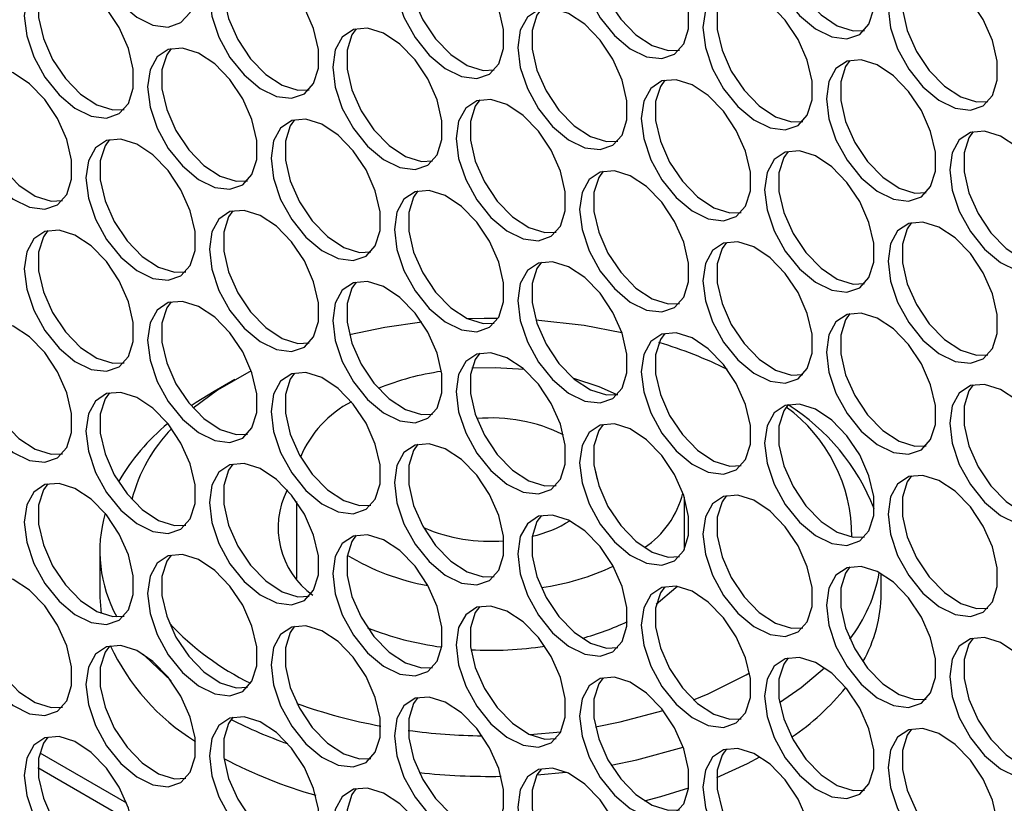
# Model space of a CAD drawing. Header units: millimetres. Extents: x 6 to 273, y 6 to 210.
# Tile 9 of 30: x 247.92 to 253, y 106.36 to 110.4. Entities that reach past the tile are written whole.
import ezdxf

# ---------------------------------------------------------------- set-up
doc = ezdxf.new("R2010")
doc.units = ezdxf.units.MM

msp = doc.modelspace()

# ---------------------------------------------------------------- linework, layer by layer
for p, q in [((249.031, 108.5472), (248.9249, 108.4859)), ((250.8835, 108.1082), (250.9, 108.031)), ((249.35, 107.9178), (249.35, 107.5214)), ((251.35, 107.6708), (251.35, 107.9408)), ((248.335, 107.6635), (248.335, 107.443)), ((252.365, 107.443), (252.365, 107.5465)), ((251.6687, 107.0247), (251.6857, 107.0346)), ((250.5532, 106.7158), (250.7127, 106.7299)), ((248.0254, 106.6218), (248.4738, 106.363)), ((248.0165, 106.5453), (248.5026, 106.2647)), ((250.5904, 106.5086), (250.7403, 106.5223))]:
    msp.add_line(p, q)
at = {"flags": 128}
for points in [[(248.264, 110.8938), (248.2766, 110.7902), (248.3132, 110.6814), (248.3705, 110.5769), (248.4435, 110.4861), (248.5257, 110.417), (248.6098, 110.3757), (248.6883, 110.366), (248.7542, 110.3886), (248.8017, 110.4417), (248.8265, 110.5203), (248.8265, 110.6177), (248.8017, 110.7251), (248.7542, 110.8329), (248.6883, 110.9317), (248.6098, 111.0126), (248.5257, 111.0684), (248.4435, 111.0942), (248.3705, 111.0876), (248.3132, 111.0494), (248.2766, 110.9828), (248.264, 110.8938)], [(251.7642, 110.8329), (251.7768, 110.7293), (251.8133, 110.6205), (251.8707, 110.516), (251.9437, 110.4252), (252.0259, 110.3561), (252.11, 110.3148), (252.1885, 110.3051), (252.2544, 110.3277), (252.3019, 110.3807), (252.3267, 110.4594), (252.3267, 110.5568), (252.3019, 110.6642), (252.2544, 110.772), (252.1885, 110.8708), (252.11, 110.9517), (252.0259, 111.0075), (251.9437, 111.0333), (251.8707, 111.0267), (251.8133, 110.9885), (251.7768, 110.9219), (251.7642, 110.8329)], [(251.8856, 111.0309), (251.8629, 110.9992), (251.8381, 110.9205), (251.8381, 110.8232), (251.8629, 110.7158), (251.9104, 110.6079), (251.9763, 110.5092), (252.0548, 110.4283), (252.1389, 110.3725), (252.2211, 110.3467), (252.2792, 110.349)], [(250.8096, 110.7307), (250.8222, 110.6272), (250.8587, 110.5183), (250.9161, 110.4139), (250.9891, 110.323), (251.0713, 110.2539), (251.1554, 110.2127), (251.2339, 110.2029), (251.2998, 110.2256), (251.3473, 110.2786), (251.3721, 110.3573), (251.3721, 110.4546), (251.3473, 110.562), (251.2998, 110.6699), (251.2339, 110.7686), (251.1554, 110.8495), (251.0713, 110.9053), (250.9891, 110.9311), (250.9161, 110.9246), (250.8587, 110.8863), (250.8222, 110.8197), (250.8096, 110.7307)], [(250.931, 110.9288), (250.9083, 110.8971), (250.8835, 110.8184), (250.8835, 110.721), (250.9083, 110.6136), (250.9558, 110.5058), (251.0217, 110.407), (251.1002, 110.3261), (251.1843, 110.2703), (251.2665, 110.2445), (251.3246, 110.2469)], [(249.855, 110.6285), (249.8676, 110.525), (249.9042, 110.4162), (249.9615, 110.3117), (250.0345, 110.2209), (250.1167, 110.1518), (250.2008, 110.1105), (250.2793, 110.1008), (250.3452, 110.1234), (250.3927, 110.1764), (250.4175, 110.2551), (250.4175, 110.3525), (250.3927, 110.4599), (250.3452, 110.5677), (250.2793, 110.6665), (250.2008, 110.7474), (250.1167, 110.8032), (250.0345, 110.8289), (249.9615, 110.8224), (249.9042, 110.7842), (249.8676, 110.7176), (249.855, 110.6285)], [(249.9764, 110.8266), (249.9537, 110.7949), (249.9289, 110.7162), (249.9289, 110.6189), (249.9537, 110.5115), (250.0012, 110.4036), (250.0671, 110.3049), (250.1456, 110.224), (250.2297, 110.1682), (250.3119, 110.1424), (250.37, 110.1447)], [(248.9004, 110.5264), (248.913, 110.4229), (248.9496, 110.314), (249.0069, 110.2095), (249.0799, 110.1187), (249.1621, 110.0496), (249.2462, 110.0083), (249.3247, 109.9986), (249.3906, 110.0213), (249.4381, 110.0743), (249.4629, 110.153), (249.4629, 110.2503), (249.4381, 110.3577), (249.3906, 110.4656), (249.3247, 110.5643), (249.2462, 110.6452), (249.1621, 110.701), (249.0799, 110.7268), (249.0069, 110.7203), (248.9496, 110.682), (248.913, 110.6154), (248.9004, 110.5264)], [(249.0218, 110.7245), (248.9991, 110.6927), (248.9743, 110.6141), (248.9743, 110.5167), (248.9991, 110.4093), (249.0466, 110.3015), (249.1125, 110.2027), (249.191, 110.1218), (249.2751, 110.066), (249.3573, 110.0402), (249.4154, 110.0425)], [(252.4006, 110.4655), (252.4132, 110.3619), (252.4497, 110.2531), (252.5071, 110.1486), (252.5801, 110.0578), (252.6623, 109.9887), (252.7464, 109.9474), (252.8249, 109.9377), (252.8908, 109.9603), (252.9383, 110.0134), (252.9631, 110.0921), (252.9631, 110.1894), (252.9383, 110.2968), (252.8908, 110.4046), (252.8249, 110.5034), (252.7464, 110.5843), (252.6623, 110.6401), (252.5801, 110.6659), (252.5071, 110.6594), (252.4497, 110.6211), (252.4132, 110.5545), (252.4006, 110.4655)], [(252.522, 110.6636), (252.4993, 110.6318), (252.4745, 110.5531), (252.4745, 110.4558), (252.4993, 110.3484), (252.5468, 110.2405), (252.6127, 110.1418), (252.6912, 110.0609), (252.7753, 110.0051), (252.8575, 109.9793), (252.9156, 109.9816)], [(247.9458, 110.4242), (247.9584, 110.3207), (247.995, 110.2119), (248.0523, 110.1074), (248.1253, 110.0166), (248.2075, 109.9474), (248.2916, 109.9062), (248.3701, 109.8964), (248.436, 109.9191), (248.4835, 109.9721), (248.5083, 110.0508), (248.5083, 110.1482), (248.4835, 110.2555), (248.436, 110.3634), (248.3701, 110.4622), (248.2916, 110.543), (248.2075, 110.5988), (248.1253, 110.6246), (248.0523, 110.6181), (247.995, 110.5798), (247.9584, 110.5132), (247.9458, 110.4242)], [(248.0672, 110.6223), (248.0445, 110.5906), (248.0197, 110.5119), (248.0197, 110.4145), (248.0445, 110.3072), (248.092, 110.1993), (248.158, 110.1005), (248.2364, 110.0197), (248.3205, 109.9639), (248.4027, 109.9381), (248.4609, 109.9404)], [(251.446, 110.3633), (251.4586, 110.2598), (251.4951, 110.151), (251.5525, 110.0465), (251.6255, 109.9556), (251.7077, 109.8865), (251.7918, 109.8453), (251.8703, 109.8355), (251.9362, 109.8582), (251.9837, 109.9112), (252.0085, 109.9899), (252.0085, 110.0873), (251.9837, 110.1946), (251.9362, 110.3025), (251.8703, 110.4012), (251.7918, 110.4821), (251.7077, 110.5379), (251.6255, 110.5637), (251.5525, 110.5572), (251.4951, 110.5189), (251.4586, 110.4523), (251.446, 110.3633)], [(251.5674, 110.5614), (251.5447, 110.5297), (251.5199, 110.451), (251.5199, 110.3536), (251.5447, 110.2462), (251.5922, 110.1384), (251.6581, 110.0396), (251.7366, 109.9588), (251.8207, 109.9029), (251.9029, 109.8772), (251.961, 109.8795)], [(250.4914, 110.2612), (250.504, 110.1576), (250.5405, 110.0488), (250.5979, 109.9443), (250.6709, 109.8535), (250.7531, 109.7844), (250.8372, 109.7431), (250.9157, 109.7334), (250.9816, 109.756), (251.0291, 109.809), (251.0539, 109.8877), (251.0539, 109.9851), (251.0291, 110.0925), (250.9816, 110.2003), (250.9157, 110.2991), (250.8372, 110.38), (250.7531, 110.4358), (250.6709, 110.4616), (250.5979, 110.455), (250.5405, 110.4168), (250.504, 110.3502), (250.4914, 110.2612)], [(250.6128, 110.4592), (250.5901, 110.4275), (250.5653, 110.3488), (250.5653, 110.2515), (250.5901, 110.1441), (250.6376, 110.0362), (250.7035, 109.9375), (250.782, 109.8566), (250.8661, 109.8008), (250.9483, 109.775), (251.0064, 109.7773)], [(249.5368, 110.159), (249.5494, 110.0555), (249.586, 109.9466), (249.6433, 109.8422), (249.7163, 109.7513), (249.7985, 109.6822), (249.8826, 109.641), (249.9611, 109.6312), (250.027, 109.6539), (250.0745, 109.7069), (250.0993, 109.7856), (250.0993, 109.8829), (250.0745, 109.9903), (250.027, 110.0982), (249.9611, 110.1969), (249.8826, 110.2778), (249.7985, 110.3336), (249.7163, 110.3594), (249.6433, 110.3529), (249.586, 110.3146), (249.5494, 110.248), (249.5368, 110.159)], [(249.6582, 110.3571), (249.6355, 110.3254), (249.6107, 110.2467), (249.6107, 110.1493), (249.6355, 110.0419), (249.683, 109.9341), (249.7489, 109.8353), (249.8274, 109.7544), (249.9115, 109.6986), (249.9937, 109.6728), (250.0518, 109.6752)], [(248.5822, 110.0568), (248.5948, 109.9533), (248.6314, 109.8445), (248.6887, 109.74), (248.7617, 109.6492), (248.8439, 109.5801), (248.928, 109.5388), (249.0065, 109.5291), (249.0724, 109.5517), (249.1199, 109.6047), (249.1447, 109.6834), (249.1447, 109.7808), (249.1199, 109.8882), (249.0724, 109.996), (249.0065, 110.0948), (248.928, 110.1757), (248.8439, 110.2315), (248.7617, 110.2573), (248.6887, 110.2507), (248.6314, 110.2125), (248.5948, 110.1459), (248.5822, 110.0568)], [(248.7036, 110.2549), (248.6809, 110.2232), (248.6561, 110.1445), (248.6561, 110.0472), (248.6809, 109.9398), (248.7284, 109.8319), (248.7943, 109.7332), (248.8728, 109.6523), (248.9569, 109.5965), (249.0391, 109.5707), (249.0972, 109.573)], [(252.0824, 109.9959), (252.095, 109.8924), (252.1315, 109.7836), (252.1889, 109.6791), (252.2619, 109.5883), (252.3441, 109.5191), (252.4282, 109.4779), (252.5067, 109.4681), (252.5726, 109.4908), (252.6201, 109.5438), (252.6449, 109.6225), (252.6449, 109.7199), (252.6201, 109.8272), (252.5726, 109.9351), (252.5067, 110.0339), (252.4282, 110.1147), (252.3441, 110.1706), (252.2619, 110.1963), (252.1889, 110.1898), (252.1315, 110.1515), (252.095, 110.0849), (252.0824, 109.9959)], [(252.2038, 110.194), (252.1811, 110.1623), (252.1563, 110.0836), (252.1563, 109.9862), (252.1811, 109.8789), (252.2286, 109.771), (252.2945, 109.6723), (252.373, 109.5914), (252.4571, 109.5356), (252.5393, 109.5098), (252.5974, 109.5121)], [(247.6276, 109.9547), (247.6402, 109.8512), (247.6768, 109.7423), (247.7341, 109.6378), (247.8071, 109.547), (247.8893, 109.4779), (247.9734, 109.4366), (248.0519, 109.4269), (248.1178, 109.4496), (248.1653, 109.5026), (248.1901, 109.5813), (248.1901, 109.6786), (248.1653, 109.786), (248.1178, 109.8939), (248.0519, 109.9926), (247.9734, 110.0735), (247.8893, 110.1293), (247.8071, 110.1551), (247.7341, 110.1486), (247.6768, 110.1103), (247.6402, 110.0437), (247.6276, 109.9547)], [(247.749, 110.1528), (247.7263, 110.121), (247.7015, 110.0424), (247.7015, 109.945), (247.7263, 109.8376), (247.7738, 109.7298), (247.8398, 109.631), (247.9182, 109.5501), (248.0023, 109.4943), (248.0845, 109.4685), (248.1427, 109.4708)], [(251.1278, 109.8938), (251.1404, 109.7902), (251.1769, 109.6814), (251.2343, 109.5769), (251.3073, 109.4861), (251.3895, 109.417), (251.4736, 109.3757), (251.5521, 109.366), (251.618, 109.3886), (251.6655, 109.4417), (251.6903, 109.5204), (251.6903, 109.6177), (251.6655, 109.7251), (251.618, 109.833), (251.5521, 109.9317), (251.4736, 110.0126), (251.3895, 110.0684), (251.3073, 110.0942), (251.2343, 110.0877), (251.1769, 110.0494), (251.1404, 109.9828), (251.1278, 109.8938)], [(251.2492, 110.0919), (251.2265, 110.0601), (251.2017, 109.9814), (251.2017, 109.8841), (251.2265, 109.7767), (251.274, 109.6688), (251.3399, 109.5701), (251.4184, 109.4892), (251.5025, 109.4334), (251.5847, 109.4076), (251.6428, 109.4099)], [(250.1732, 109.7916), (250.1858, 109.6881), (250.2224, 109.5793), (250.2797, 109.4748), (250.3527, 109.3839), (250.4349, 109.3148), (250.519, 109.2736), (250.5975, 109.2638), (250.6634, 109.2865), (250.7109, 109.3395), (250.7357, 109.4182), (250.7357, 109.5156), (250.7109, 109.6229), (250.6634, 109.7308), (250.5975, 109.8295), (250.519, 109.9104), (250.4349, 109.9662), (250.3527, 109.992), (250.2797, 109.9855), (250.2224, 109.9472), (250.1858, 109.8806), (250.1732, 109.7916)], [(250.2946, 109.9897), (250.2719, 109.958), (250.2471, 109.8793), (250.2471, 109.7819), (250.2719, 109.6746), (250.3194, 109.5667), (250.3853, 109.4679), (250.4638, 109.3871), (250.5479, 109.3312), (250.6301, 109.3055), (250.6882, 109.3078)], [(249.2186, 109.6895), (249.2312, 109.5859), (249.2678, 109.4771), (249.3251, 109.3726), (249.3981, 109.2818), (249.4803, 109.2127), (249.5644, 109.1714), (249.6429, 109.1617), (249.7088, 109.1843), (249.7563, 109.2374), (249.7811, 109.316), (249.7811, 109.4134), (249.7563, 109.5208), (249.7088, 109.6286), (249.6429, 109.7274), (249.5644, 109.8083), (249.4803, 109.8641), (249.3981, 109.8899), (249.3251, 109.8833), (249.2678, 109.8451), (249.2312, 109.7785), (249.2186, 109.6895)], [(249.34, 109.8876), (249.3173, 109.8558), (249.2925, 109.7771), (249.2925, 109.6798), (249.3173, 109.5724), (249.3648, 109.4645), (249.4307, 109.3658), (249.5092, 109.2849), (249.5933, 109.2291), (249.6755, 109.2033), (249.7336, 109.2056)], [(248.264, 109.5873), (248.2766, 109.4838), (248.3132, 109.3749), (248.3705, 109.2705), (248.4435, 109.1796), (248.5257, 109.1105), (248.6098, 109.0693), (248.6883, 109.0595), (248.7542, 109.0822), (248.8017, 109.1352), (248.8265, 109.2139), (248.8265, 109.3112), (248.8017, 109.4186), (248.7542, 109.5265), (248.6883, 109.6252), (248.6098, 109.7061), (248.5257, 109.7619), (248.4435, 109.7877), (248.3705, 109.7812), (248.3132, 109.7429), (248.2766, 109.6763), (248.264, 109.5873)], [(248.3854, 109.7854), (248.3627, 109.7537), (248.3379, 109.675), (248.3379, 109.5776), (248.3627, 109.4702), (248.4102, 109.3624), (248.4761, 109.2636), (248.5546, 109.1827), (248.6387, 109.1269), (248.7209, 109.1011), (248.779, 109.1035)], [(252.7188, 109.6285), (252.7314, 109.525), (252.7679, 109.4162), (252.8253, 109.3117), (252.8983, 109.2209), (252.9805, 109.1518), (253.0646, 109.1105), (253.1431, 109.1008), (253.209, 109.1234), (253.2565, 109.1764), (253.2813, 109.2551), (253.2813, 109.3525), (253.2565, 109.4599), (253.209, 109.5677), (253.1431, 109.6665), (253.0646, 109.7474), (252.9805, 109.8032), (252.8983, 109.829), (252.8253, 109.8224), (252.7679, 109.7842), (252.7314, 109.7176), (252.7188, 109.6285)], [(252.8402, 109.8266), (252.8175, 109.7949), (252.7927, 109.7162), (252.7927, 109.6189), (252.8175, 109.5115), (252.865, 109.4036), (252.9309, 109.3049), (253.0094, 109.224), (253.0935, 109.1682), (253.1757, 109.1424), (253.2338, 109.1447)], [(251.7642, 109.5264), (251.7768, 109.4229), (251.8133, 109.314), (251.8707, 109.2096), (251.9437, 109.1187), (252.0259, 109.0496), (252.11, 109.0083), (252.1885, 108.9986), (252.2544, 109.0213), (252.3019, 109.0743), (252.3267, 109.153), (252.3267, 109.2503), (252.3019, 109.3577), (252.2544, 109.4656), (252.1885, 109.5643), (252.11, 109.6452), (252.0259, 109.701), (251.9437, 109.7268), (251.8707, 109.7203), (251.8133, 109.682), (251.7768, 109.6154), (251.7642, 109.5264)], [(251.8856, 109.7245), (251.8629, 109.6928), (251.8381, 109.6141), (251.8381, 109.5167), (251.8629, 109.4093), (251.9104, 109.3015), (251.9763, 109.2027), (252.0548, 109.1218), (252.1389, 109.066), (252.2211, 109.0402), (252.2792, 109.0426)], [(250.8096, 109.4242), (250.8222, 109.3207), (250.8587, 109.2119), (250.9161, 109.1074), (250.9891, 109.0166), (251.0713, 108.9474), (251.1554, 108.9062), (251.2339, 108.8965), (251.2998, 108.9191), (251.3473, 108.9721), (251.3721, 109.0508), (251.3721, 109.1482), (251.3473, 109.2556), (251.2998, 109.3634), (251.2339, 109.4622), (251.1554, 109.543), (251.0713, 109.5989), (250.9891, 109.6246), (250.9161, 109.6181), (250.8587, 109.5798), (250.8222, 109.5132), (250.8096, 109.4242)], [(250.931, 109.6223), (250.9083, 109.5906), (250.8835, 109.5119), (250.8835, 109.4145), (250.9083, 109.3072), (250.9558, 109.1993), (251.0217, 109.1006), (251.1002, 109.0197), (251.1843, 108.9639), (251.2665, 108.9381), (251.3246, 108.9404)], [(249.855, 109.3221), (249.8676, 109.2185), (249.9042, 109.1097), (249.9615, 109.0052), (250.0345, 108.9144), (250.1167, 108.8453), (250.2008, 108.804), (250.2793, 108.7943), (250.3452, 108.8169), (250.3927, 108.87), (250.4175, 108.9487), (250.4175, 109.046), (250.3927, 109.1534), (250.3452, 109.2613), (250.2793, 109.36), (250.2008, 109.4409), (250.1167, 109.4967), (250.0345, 109.5225), (249.9615, 109.516), (249.9042, 109.4777), (249.8676, 109.4111), (249.855, 109.3221)], [(249.9764, 109.5202), (249.9537, 109.4884), (249.9289, 109.4097), (249.9289, 109.3124), (249.9537, 109.205), (250.0012, 109.0972), (250.0671, 108.9984), (250.1456, 108.9175), (250.2297, 108.8617), (250.3119, 108.8359), (250.37, 108.8382)], [(248.9004, 109.2199), (248.913, 109.1164), (248.9496, 109.0076), (249.0069, 108.9031), (249.0799, 108.8122), (249.1621, 108.7431), (249.2462, 108.7019), (249.3247, 108.6921), (249.3906, 108.7148), (249.4381, 108.7678), (249.4629, 108.8465), (249.4629, 108.9439), (249.4381, 109.0512), (249.3906, 109.1591), (249.3247, 109.2579), (249.2462, 109.3387), (249.1621, 109.3945), (249.0799, 109.4203), (249.0069, 109.4138), (248.9496, 109.3755), (248.913, 109.3089), (248.9004, 109.2199)], [(249.0218, 109.418), (248.9991, 109.3863), (248.9743, 109.3076), (248.9743, 109.2102), (248.9991, 109.1029), (249.0466, 108.995), (249.1125, 108.8962), (249.191, 108.8154), (249.2751, 108.7595), (249.3573, 108.7338), (249.4154, 108.7361)], [(252.4006, 109.159), (252.4132, 109.0555), (252.4497, 108.9466), (252.5071, 108.8422), (252.5801, 108.7513), (252.6623, 108.6822), (252.7464, 108.641), (252.8249, 108.6312), (252.8908, 108.6539), (252.9383, 108.7069), (252.9631, 108.7856), (252.9631, 108.8829), (252.9383, 108.9903), (252.8908, 109.0982), (252.8249, 109.1969), (252.7464, 109.2778), (252.6623, 109.3336), (252.5801, 109.3594), (252.5071, 109.3529), (252.4497, 109.3146), (252.4132, 109.248), (252.4006, 109.159)], [(252.522, 109.3571), (252.4993, 109.3254), (252.4745, 109.2467), (252.4745, 109.1493), (252.4993, 109.0419), (252.5468, 108.9341), (252.6127, 108.8353), (252.6912, 108.7544), (252.7753, 108.6986), (252.8575, 108.6729), (252.9156, 108.6752)], [(247.9458, 109.1178), (247.9584, 109.0142), (247.995, 108.9054), (248.0523, 108.8009), (248.1253, 108.7101), (248.2075, 108.641), (248.2916, 108.5997), (248.3701, 108.59), (248.436, 108.6126), (248.4835, 108.6657), (248.5083, 108.7443), (248.5083, 108.8417), (248.4835, 108.9491), (248.436, 109.0569), (248.3701, 109.1557), (248.2916, 109.2366), (248.2075, 109.2924), (248.1253, 109.3182), (248.0523, 109.3116), (247.995, 109.2734), (247.9584, 109.2068), (247.9458, 109.1178)], [(248.0672, 109.3159), (248.0445, 109.2841), (248.0197, 109.2054), (248.0197, 109.1081), (248.0445, 109.0007), (248.092, 108.8928), (248.158, 108.7941), (248.2364, 108.7132), (248.3205, 108.6574), (248.4027, 108.6316), (248.4609, 108.6339)], [(251.446, 109.0568), (251.4586, 108.9533), (251.4951, 108.8445), (251.5525, 108.74), (251.6255, 108.6492), (251.7077, 108.5801), (251.7918, 108.5388), (251.8703, 108.5291), (251.9362, 108.5517), (251.9837, 108.6047), (252.0085, 108.6834), (252.0085, 108.7808), (251.9837, 108.8882), (251.9362, 108.996), (251.8703, 109.0948), (251.7918, 109.1757), (251.7077, 109.2315), (251.6255, 109.2573), (251.5525, 109.2507), (251.4951, 109.2125), (251.4586, 109.1459), (251.446, 109.0568)], [(251.5674, 109.2549), (251.5447, 109.2232), (251.5199, 109.1445), (251.5199, 109.0472), (251.5447, 108.9398), (251.5922, 108.8319), (251.6581, 108.7332), (251.7366, 108.6523), (251.8207, 108.5965), (251.9029, 108.5707), (251.961, 108.573)], [(250.4914, 108.9547), (250.504, 108.8512), (250.5405, 108.7423), (250.5979, 108.6379), (250.6709, 108.547), (250.7531, 108.4779), (250.8372, 108.4366), (250.9157, 108.4269), (250.9816, 108.4496), (251.0291, 108.5026), (251.0539, 108.5813), (251.0539, 108.6786), (251.0291, 108.786), (250.9816, 108.8939), (250.9157, 108.9926), (250.8372, 109.0735), (250.7531, 109.1293), (250.6709, 109.1551), (250.5979, 109.1486), (250.5405, 109.1103), (250.504, 109.0437), (250.4914, 108.9547)], [(250.6128, 109.1528), (250.5901, 109.1211), (250.5653, 109.0424), (250.5653, 108.945), (250.5901, 108.8376), (250.6376, 108.7298), (250.7035, 108.631), (250.782, 108.5501), (250.8661, 108.4943), (250.9483, 108.4685), (251.0064, 108.4709)], [(249.5368, 108.8525), (249.5494, 108.749), (249.586, 108.6402), (249.6433, 108.5357), (249.7163, 108.4449), (249.7985, 108.3757), (249.8826, 108.3345), (249.9611, 108.3248), (250.027, 108.3474), (250.0745, 108.4004), (250.0993, 108.4791), (250.0993, 108.5765), (250.0745, 108.6839), (250.027, 108.7917), (249.9611, 108.8905), (249.8826, 108.9713), (249.7985, 109.0272), (249.7163, 109.0529), (249.6433, 109.0464), (249.586, 109.0082), (249.5494, 108.9416), (249.5368, 108.8525)], [(249.6582, 109.0506), (249.6355, 109.0189), (249.6107, 108.9402), (249.6107, 108.8428), (249.6355, 108.7355), (249.683, 108.6276), (249.7489, 108.5289), (249.8274, 108.448), (249.9115, 108.3922), (249.9937, 108.3664), (250.0518, 108.3687)], [(248.5822, 108.7504), (248.5948, 108.6468), (248.6314, 108.538), (248.6887, 108.4335), (248.7617, 108.3427), (248.8439, 108.2736), (248.928, 108.2323), (249.0065, 108.2226), (249.0724, 108.2452), (249.1199, 108.2983), (249.1447, 108.377), (249.1447, 108.4743), (249.1199, 108.5817), (249.0724, 108.6896), (249.0065, 108.7883), (248.928, 108.8692), (248.8439, 108.925), (248.7617, 108.9508), (248.6887, 108.9443), (248.6314, 108.906), (248.5948, 108.8394), (248.5822, 108.7504)], [(248.7036, 108.9485), (248.6809, 108.9167), (248.6561, 108.8381), (248.6561, 108.7407), (248.6809, 108.6333), (248.7284, 108.5255), (248.7943, 108.4267), (248.8728, 108.3458), (248.9569, 108.29), (249.0391, 108.2642), (249.0972, 108.2665)], [(252.0824, 108.6895), (252.095, 108.5859), (252.1315, 108.4771), (252.1889, 108.3726), (252.2619, 108.2818), (252.3441, 108.2127), (252.4282, 108.1714), (252.5067, 108.1617), (252.5726, 108.1843), (252.6201, 108.2374), (252.6449, 108.316), (252.6449, 108.4134), (252.6201, 108.5208), (252.5726, 108.6286), (252.5067, 108.7274), (252.4282, 108.8083), (252.3441, 108.8641), (252.2619, 108.8899), (252.1889, 108.8833), (252.1315, 108.8451), (252.095, 108.7785), (252.0824, 108.6895)], [(252.2038, 108.8876), (252.1811, 108.8558), (252.1563, 108.7771), (252.1563, 108.6798), (252.1811, 108.5724), (252.2286, 108.4645), (252.2945, 108.3658), (252.373, 108.2849), (252.4571, 108.2291), (252.5393, 108.2033), (252.5974, 108.2056)], [(247.6276, 108.6482), (247.6402, 108.5447), (247.6768, 108.4359), (247.7341, 108.3314), (247.8071, 108.2406), (247.8893, 108.1714), (247.9734, 108.1302), (248.0519, 108.1204), (248.1178, 108.1431), (248.1653, 108.1961), (248.1901, 108.2748), (248.1901, 108.3722), (248.1653, 108.4795), (248.1178, 108.5874), (248.0519, 108.6862), (247.9734, 108.767), (247.8893, 108.8228), (247.8071, 108.8486), (247.7341, 108.8421), (247.6768, 108.8038), (247.6402, 108.7372), (247.6276, 108.6482)], [(247.749, 108.8463), (247.7263, 108.8146), (247.7015, 108.7359), (247.7015, 108.6385), (247.7263, 108.5312), (247.7738, 108.4233), (247.8398, 108.3245), (247.9182, 108.2437), (248.0023, 108.1879), (248.0845, 108.1621), (248.1427, 108.1644)], [(249.9958, 108.843), (249.8047, 108.8156), (249.6231, 108.7775)], [(250.3883, 108.8624), (250.3174, 108.8625), (250.2322, 108.8605)], [(251.0281, 108.7889), (250.8327, 108.826), (250.5849, 108.8541)], [(251.1278, 108.5873), (251.1404, 108.4838), (251.1769, 108.3749), (251.2343, 108.2705), (251.3073, 108.1796), (251.3895, 108.1105), (251.4736, 108.0693), (251.5521, 108.0595), (251.618, 108.0822), (251.6655, 108.1352), (251.6903, 108.2139), (251.6903, 108.3112), (251.6655, 108.4186), (251.618, 108.5265), (251.5521, 108.6252), (251.4736, 108.7061), (251.3895, 108.7619), (251.3073, 108.7877), (251.2343, 108.7812), (251.1769, 108.7429), (251.1404, 108.6763), (251.1278, 108.5873)], [(251.2492, 108.7854), (251.2265, 108.7537), (251.2017, 108.675), (251.2017, 108.5776), (251.2265, 108.4702), (251.274, 108.3624), (251.3399, 108.2636), (251.4184, 108.1828), (251.5025, 108.1269), (251.5847, 108.1012), (251.6428, 108.1035)], [(250.1732, 108.4851), (250.1858, 108.3816), (250.2224, 108.2728), (250.2797, 108.1683), (250.3527, 108.0775), (250.4349, 108.0084), (250.519, 107.9671), (250.5975, 107.9574), (250.6634, 107.98), (250.7109, 108.033), (250.7357, 108.1117), (250.7357, 108.2091), (250.7109, 108.3165), (250.6634, 108.4243), (250.5975, 108.5231), (250.519, 108.604), (250.4349, 108.6598), (250.3527, 108.6856), (250.2797, 108.679), (250.2224, 108.6408), (250.1858, 108.5742), (250.1732, 108.4851)], [(250.2946, 108.6832), (250.2719, 108.6515), (250.2471, 108.5728), (250.2471, 108.4755), (250.2719, 108.3681), (250.3194, 108.2602), (250.3853, 108.1615), (250.4638, 108.0806), (250.5479, 108.0248), (250.6301, 107.999), (250.6882, 108.0013)], [(249.1159, 108.5932), (248.9424, 108.4923), (248.8175, 108.3995)], [(249.2186, 108.383), (249.2312, 108.2795), (249.2678, 108.1706), (249.3251, 108.0662), (249.3981, 107.9753), (249.4803, 107.9062), (249.5644, 107.8649), (249.6429, 107.8552), (249.7088, 107.8779), (249.7563, 107.9309), (249.7811, 108.0096), (249.7811, 108.1069), (249.7563, 108.2143), (249.7088, 108.3222), (249.6429, 108.4209), (249.5644, 108.5018), (249.4803, 108.5576), (249.3981, 108.5834), (249.3251, 108.5769), (249.2678, 108.5386), (249.2312, 108.472), (249.2186, 108.383)], [(249.34, 108.5811), (249.3173, 108.5494), (249.2925, 108.4707), (249.2925, 108.3733), (249.3173, 108.2659), (249.3648, 108.1581), (249.4307, 108.0593), (249.5092, 107.9784), (249.5933, 107.9226), (249.6755, 107.8968), (249.7336, 107.8992)], [(250.5243, 108.5994), (250.3738, 108.6081), (250.2537, 108.6056)], [(251.0001, 108.4696), (250.9105, 108.509), (250.7795, 108.5523)], [(252.7188, 108.3221), (252.7314, 108.2186), (252.7679, 108.1097), (252.8253, 108.0052), (252.8983, 107.9144), (252.9805, 107.8453), (253.0646, 107.804), (253.1431, 107.7943), (253.209, 107.8169), (253.2565, 107.87), (253.2813, 107.9487), (253.2813, 108.046), (253.2565, 108.1534), (253.209, 108.2613), (253.1431, 108.36), (253.0646, 108.4409), (252.9805, 108.4967), (252.8983, 108.5225), (252.8253, 108.516), (252.7679, 108.4777), (252.7314, 108.4111), (252.7188, 108.3221)], [(252.8402, 108.5202), (252.8175, 108.4884), (252.7927, 108.4098), (252.7927, 108.3124), (252.8175, 108.205), (252.865, 108.0972), (252.9309, 107.9984), (253.0094, 107.9175), (253.0935, 107.8617), (253.1757, 107.8359), (253.2338, 107.8382)], [(248.264, 108.2808), (248.2766, 108.1773), (248.3132, 108.0685), (248.3705, 107.964), (248.4435, 107.8732), (248.5257, 107.8041), (248.6098, 107.7628), (248.6883, 107.7531), (248.7542, 107.7757), (248.8017, 107.8287), (248.8265, 107.9074), (248.8265, 108.0048), (248.8017, 108.1122), (248.7542, 108.22), (248.6883, 108.3188), (248.6098, 108.3996), (248.5257, 108.4555), (248.4435, 108.4812), (248.3705, 108.4747), (248.3132, 108.4365), (248.2766, 108.3699), (248.264, 108.2808)], [(248.3854, 108.4789), (248.3627, 108.4472), (248.3379, 108.3685), (248.3379, 108.2712), (248.3627, 108.1638), (248.4102, 108.0559), (248.4761, 107.9572), (248.5546, 107.8763), (248.6387, 107.8205), (248.7209, 107.7947), (248.779, 107.797)], [(248.9249, 108.4859), (248.8332, 108.4293), (248.8069, 108.4116)], [(251.7642, 108.2199), (251.7768, 108.1164), (251.8133, 108.0076), (251.8707, 107.9031), (251.9437, 107.8123), (252.0259, 107.7431), (252.11, 107.7019), (252.1885, 107.6921), (252.2544, 107.7148), (252.3019, 107.7678), (252.3267, 107.8465), (252.3267, 107.9439), (252.3019, 108.0512), (252.2544, 108.1591), (252.1885, 108.2579), (252.11, 108.3387), (252.0259, 108.3945), (251.9437, 108.4203), (251.8707, 108.4138), (251.8133, 108.3755), (251.7768, 108.3089), (251.7642, 108.2199)], [(251.8856, 108.418), (251.8629, 108.3863), (251.8381, 108.3076), (251.8381, 108.2102), (251.8629, 108.1029), (251.9104, 107.995), (251.9763, 107.8962), (252.0548, 107.8154), (252.1389, 107.7596), (252.2211, 107.7338), (252.2792, 107.7361)], [(250.8096, 108.1178), (250.8222, 108.0142), (250.8587, 107.9054), (250.9161, 107.8009), (250.9891, 107.7101), (251.0713, 107.641), (251.1554, 107.5997), (251.2339, 107.59), (251.2998, 107.6126), (251.3473, 107.6657), (251.3721, 107.7443), (251.3721, 107.8417), (251.3473, 107.9491), (251.2998, 108.0569), (251.2339, 108.1557), (251.1554, 108.2366), (251.0713, 108.2924), (250.9891, 108.3182), (250.9161, 108.3116), (250.8587, 108.2734), (250.8222, 108.2068), (250.8096, 108.1178)], [(250.931, 108.3159), (250.9083, 108.2841), (250.8835, 108.2054), (250.8835, 108.1081), (250.9083, 108.0007), (250.9558, 107.8928), (251.0217, 107.7941), (251.1002, 107.7132), (251.1843, 107.6574), (251.2665, 107.6316), (251.3246, 107.6339)], [(249.855, 108.0156), (249.8676, 107.9121), (249.9042, 107.8032), (249.9615, 107.6988), (250.0345, 107.6079), (250.1167, 107.5388), (250.2008, 107.4976), (250.2793, 107.4878), (250.3452, 107.5105), (250.3927, 107.5635), (250.4175, 107.6422), (250.4175, 107.7395), (250.3927, 107.8469), (250.3452, 107.9548), (250.2793, 108.0535), (250.2008, 108.1344), (250.1167, 108.1902), (250.0345, 108.216), (249.9615, 108.2095), (249.9042, 108.1712), (249.8676, 108.1046), (249.855, 108.0156)], [(249.9764, 108.2137), (249.9537, 108.182), (249.9289, 108.1033), (249.9289, 108.0059), (249.9537, 107.8985), (250.0012, 107.7907), (250.0671, 107.6919), (250.1456, 107.6111), (250.2297, 107.5552), (250.3119, 107.5295), (250.37, 107.5318)], [(248.9004, 107.9135), (248.913, 107.8099), (248.9496, 107.7011), (249.0069, 107.5966), (249.0799, 107.5058), (249.1621, 107.4367), (249.2462, 107.3954), (249.3247, 107.3857), (249.3906, 107.4083), (249.4381, 107.4613), (249.4629, 107.54), (249.4629, 107.6374), (249.4381, 107.7448), (249.3906, 107.8526), (249.3247, 107.9514), (249.2462, 108.0323), (249.1621, 108.0881), (249.0799, 108.1139), (249.0069, 108.1073), (248.9496, 108.0691), (248.913, 108.0025), (248.9004, 107.9135)], [(249.0218, 108.1115), (248.9991, 108.0798), (248.9743, 108.0011), (248.9743, 107.9038), (248.9991, 107.7964), (249.0466, 107.6885), (249.1125, 107.5898), (249.191, 107.5089), (249.2751, 107.4531), (249.3573, 107.4273), (249.4154, 107.4296)], [(247.9458, 107.8113), (247.9584, 107.7078), (247.995, 107.5989), (248.0523, 107.4945), (248.1253, 107.4036), (248.2075, 107.3345), (248.2916, 107.2933), (248.3701, 107.2835), (248.436, 107.3062), (248.4835, 107.3592), (248.5083, 107.4379), (248.5083, 107.5352), (248.4835, 107.6426), (248.436, 107.7505), (248.3701, 107.8492), (248.2916, 107.9301), (248.2075, 107.9859), (248.1253, 108.0117), (248.0523, 108.0052), (247.995, 107.9669), (247.9584, 107.9003), (247.9458, 107.8113)], [(248.0672, 108.0094), (248.0445, 107.9777), (248.0197, 107.899), (248.0197, 107.8016), (248.0445, 107.6942), (248.092, 107.5864), (248.158, 107.4876), (248.2364, 107.4067), (248.3205, 107.3509), (248.4027, 107.3251), (248.4609, 107.3275)], [(252.4006, 107.8525), (252.4132, 107.749), (252.4497, 107.6402), (252.5071, 107.5357), (252.5801, 107.4449), (252.6623, 107.3758), (252.7464, 107.3345), (252.8249, 107.3248), (252.8908, 107.3474), (252.9383, 107.4004), (252.9631, 107.4791), (252.9631, 107.5765), (252.9383, 107.6839), (252.8908, 107.7917), (252.8249, 107.8905), (252.7464, 107.9714), (252.6623, 108.0272), (252.5801, 108.0529), (252.5071, 108.0464), (252.4497, 108.0082), (252.4132, 107.9416), (252.4006, 107.8525)], [(252.522, 108.0506), (252.4993, 108.0189), (252.4745, 107.9402), (252.4745, 107.8429), (252.4993, 107.7355), (252.5468, 107.6276), (252.6127, 107.5289), (252.6912, 107.448), (252.7753, 107.3922), (252.8575, 107.3664), (252.9156, 107.3687)], [(251.446, 107.7504), (251.4586, 107.6469), (251.4951, 107.538), (251.5525, 107.4335), (251.6255, 107.3427), (251.7077, 107.2736), (251.7918, 107.2323), (251.8703, 107.2226), (251.9362, 107.2453), (251.9837, 107.2983), (252.0085, 107.377), (252.0085, 107.4743), (251.9837, 107.5817), (251.9362, 107.6896), (251.8703, 107.7883), (251.7918, 107.8692), (251.7077, 107.925), (251.6255, 107.9508), (251.5525, 107.9443), (251.4951, 107.906), (251.4586, 107.8394), (251.446, 107.7504)], [(251.5674, 107.9485), (251.5447, 107.9167), (251.5199, 107.8381), (251.5199, 107.7407), (251.5447, 107.6333), (251.5922, 107.5255), (251.6581, 107.4267), (251.7366, 107.3458), (251.8207, 107.29), (251.9029, 107.2642), (251.961, 107.2665)], [(250.4914, 107.6482), (250.504, 107.5447), (250.5405, 107.4359), (250.5979, 107.3314), (250.6709, 107.2406), (250.7531, 107.1714), (250.8372, 107.1302), (250.9157, 107.1204), (250.9816, 107.1431), (251.0291, 107.1961), (251.0539, 107.2748), (251.0539, 107.3722), (251.0291, 107.4795), (250.9816, 107.5874), (250.9157, 107.6862), (250.8372, 107.767), (250.7531, 107.8228), (250.6709, 107.8486), (250.5979, 107.8421), (250.5405, 107.8038), (250.504, 107.7372), (250.4914, 107.6482)], [(250.6128, 107.8463), (250.5901, 107.8146), (250.5653, 107.7359), (250.5653, 107.6385), (250.5901, 107.5312), (250.6376, 107.4233), (250.7035, 107.3245), (250.782, 107.2437), (250.8661, 107.1879), (250.9483, 107.1621), (251.0064, 107.1644)], [(249.5368, 107.5461), (249.5494, 107.4425), (249.586, 107.3337), (249.6433, 107.2292), (249.7163, 107.1384), (249.7985, 107.0693), (249.8826, 107.028), (249.9611, 107.0183), (250.027, 107.0409), (250.0745, 107.094), (250.0993, 107.1726), (250.0993, 107.27), (250.0745, 107.3774), (250.027, 107.4852), (249.9611, 107.584), (249.8826, 107.6649), (249.7985, 107.7207), (249.7163, 107.7465), (249.6433, 107.7399), (249.586, 107.7017), (249.5494, 107.6351), (249.5368, 107.5461)], [(249.6582, 107.7442), (249.6355, 107.7124), (249.6107, 107.6337), (249.6107, 107.5364), (249.6355, 107.429), (249.683, 107.3211), (249.7489, 107.2224), (249.8274, 107.1415), (249.9115, 107.0857), (249.9937, 107.0599), (250.0518, 107.0622)], [(248.5822, 107.4439), (248.5948, 107.3404), (248.6314, 107.2315), (248.6887, 107.1271), (248.7617, 107.0362), (248.8439, 106.9671), (248.928, 106.9259), (249.0065, 106.9161), (249.0724, 106.9388), (249.1199, 106.9918), (249.1447, 107.0705), (249.1447, 107.1679), (249.1199, 107.2752), (249.0724, 107.3831), (249.0065, 107.4818), (248.928, 107.5627), (248.8439, 107.6185), (248.7617, 107.6443), (248.6887, 107.6378), (248.6314, 107.5995), (248.5948, 107.5329), (248.5822, 107.4439)], [(248.7036, 107.642), (248.6809, 107.6103), (248.6561, 107.5316), (248.6561, 107.4342), (248.6809, 107.3268), (248.7284, 107.219), (248.7943, 107.1202), (248.8728, 107.0394), (248.9569, 106.9835), (249.0391, 106.9578), (249.0972, 106.9601)], [(252.0824, 107.383), (252.095, 107.2795), (252.1315, 107.1706), (252.1889, 107.0662), (252.2619, 106.9753), (252.3441, 106.9062), (252.4282, 106.865), (252.5067, 106.8552), (252.5726, 106.8779), (252.6201, 106.9309), (252.6449, 107.0096), (252.6449, 107.1069), (252.6201, 107.2143), (252.5726, 107.3222), (252.5067, 107.4209), (252.4282, 107.5018), (252.3441, 107.5576), (252.2619, 107.5834), (252.1889, 107.5769), (252.1315, 107.5386), (252.095, 107.472), (252.0824, 107.383)], [(252.2038, 107.5811), (252.1811, 107.5494), (252.1563, 107.4707), (252.1563, 107.3733), (252.1811, 107.2659), (252.2286, 107.1581), (252.2945, 107.0593), (252.373, 106.9784), (252.4571, 106.9226), (252.5393, 106.8968), (252.5974, 106.8992)], [(247.6276, 107.3418), (247.6402, 107.2382), (247.6768, 107.1294), (247.7341, 107.0249), (247.8071, 106.9341), (247.8893, 106.865), (247.9734, 106.8237), (248.0519, 106.814), (248.1178, 106.8366), (248.1653, 106.8896), (248.1901, 106.9683), (248.1901, 107.0657), (248.1653, 107.1731), (248.1178, 107.2809), (248.0519, 107.3797), (247.9734, 107.4606), (247.8893, 107.5164), (247.8071, 107.5422), (247.7341, 107.5356), (247.6768, 107.4974), (247.6402, 107.4308), (247.6276, 107.3418)], [(247.749, 107.5398), (247.7263, 107.5081), (247.7015, 107.4294), (247.7015, 107.3321), (247.7263, 107.2247), (247.7738, 107.1168), (247.8398, 107.0181), (247.9182, 106.9372), (248.0023, 106.8814), (248.0845, 106.8556), (248.1427, 106.8579)], [(251.1278, 107.2808), (251.1404, 107.1773), (251.1769, 107.0685), (251.2343, 106.964), (251.3073, 106.8732), (251.3895, 106.8041), (251.4736, 106.7628), (251.5521, 106.7531), (251.618, 106.7757), (251.6655, 106.8287), (251.6903, 106.9074), (251.6903, 107.0048), (251.6655, 107.1122), (251.618, 107.22), (251.5521, 107.3188), (251.4736, 107.3997), (251.3895, 107.4555), (251.3073, 107.4813), (251.2343, 107.4747), (251.1769, 107.4365), (251.1404, 107.3699), (251.1278, 107.2808)], [(251.2492, 107.4789), (251.2265, 107.4472), (251.2017, 107.3685), (251.2017, 107.2712), (251.2265, 107.1638), (251.274, 107.0559), (251.3399, 106.9572), (251.4184, 106.8763), (251.5025, 106.8205), (251.5847, 106.7947), (251.6428, 106.797)], [(251.3141, 107.4803), (251.3067, 107.4726), (251.2048, 107.3863)], [(248.335, 107.443), (248.3353, 107.4236), (248.3427, 107.341)], [(250.1732, 107.1787), (250.1858, 107.0752), (250.2224, 106.9663), (250.2797, 106.8618), (250.3527, 106.771), (250.4349, 106.7019), (250.519, 106.6606), (250.5975, 106.6509), (250.6634, 106.6736), (250.7109, 106.7266), (250.7357, 106.8053), (250.7357, 106.9026), (250.7109, 107.01), (250.6634, 107.1179), (250.5975, 107.2166), (250.519, 107.2975), (250.4349, 107.3533), (250.3527, 107.3791), (250.2797, 107.3726), (250.2224, 107.3343), (250.1858, 107.2677), (250.1732, 107.1787)], [(250.2946, 107.3768), (250.2719, 107.345), (250.2471, 107.2664), (250.2471, 107.169), (250.2719, 107.0616), (250.3194, 106.9538), (250.3853, 106.855), (250.4638, 106.7741), (250.5479, 106.7183), (250.6301, 106.6925), (250.6882, 106.6948)], [(249.2186, 107.0765), (249.2312, 106.973), (249.2678, 106.8642), (249.3251, 106.7597), (249.3981, 106.6689), (249.4803, 106.5997), (249.5644, 106.5585), (249.6429, 106.5487), (249.7088, 106.5714), (249.7563, 106.6244), (249.7811, 106.7031), (249.7811, 106.8005), (249.7563, 106.9078), (249.7088, 107.0157), (249.6429, 107.1145), (249.5644, 107.1953), (249.4803, 107.2511), (249.3981, 107.2769), (249.3251, 107.2704), (249.2678, 107.2321), (249.2312, 107.1655), (249.2186, 107.0765)], [(249.34, 107.2746), (249.3173, 107.2429), (249.2925, 107.1642), (249.2925, 107.0668), (249.3173, 106.9595), (249.3648, 106.8516), (249.4307, 106.7528), (249.5092, 106.672), (249.5933, 106.6162), (249.6755, 106.5904), (249.7336, 106.5927)], [(252.7188, 107.0156), (252.7314, 106.9121), (252.7679, 106.8033), (252.8253, 106.6988), (252.8983, 106.6079), (252.9805, 106.5388), (253.0646, 106.4976), (253.1431, 106.4878), (253.209, 106.5105), (253.2565, 106.5635), (253.2813, 106.6422), (253.2813, 106.7396), (253.2565, 106.8469), (253.209, 106.9548), (253.1431, 107.0535), (253.0646, 107.1344), (252.9805, 107.1902), (252.8983, 107.216), (252.8253, 107.2095), (252.7679, 107.1712), (252.7314, 107.1046), (252.7188, 107.0156)], [(252.8402, 107.2137), (252.8175, 107.182), (252.7927, 107.1033), (252.7927, 107.0059), (252.8175, 106.8986), (252.865, 106.7907), (252.9309, 106.6919), (253.0094, 106.6111), (253.0935, 106.5552), (253.1757, 106.5295), (253.2338, 106.5318)], [(248.264, 106.9744), (248.2766, 106.8708), (248.3132, 106.762), (248.3705, 106.6575), (248.4435, 106.5667), (248.5257, 106.4976), (248.6098, 106.4563), (248.6883, 106.4466), (248.7542, 106.4692), (248.8017, 106.5223), (248.8265, 106.601), (248.8265, 106.6983), (248.8017, 106.8057), (248.7542, 106.9135), (248.6883, 107.0123), (248.6098, 107.0932), (248.5257, 107.149), (248.4435, 107.1748), (248.3705, 107.1683), (248.3132, 107.13), (248.2766, 107.0634), (248.264, 106.9744)], [(248.3854, 107.1725), (248.3627, 107.1407), (248.3379, 107.062), (248.3379, 106.9647), (248.3627, 106.8573), (248.4102, 106.7494), (248.4761, 106.6507), (248.5546, 106.5698), (248.6387, 106.514), (248.7209, 106.4882), (248.779, 106.4905)], [(248.5591, 107.1303), (248.567, 107.1216), (248.7029, 106.9934)], [(251.7642, 106.9135), (251.7768, 106.8099), (251.8133, 106.7011), (251.8707, 106.5966), (251.9437, 106.5058), (252.0259, 106.4367), (252.11, 106.3954), (252.1885, 106.3857), (252.2544, 106.4083), (252.3019, 106.4614), (252.3267, 106.54), (252.3267, 106.6374), (252.3019, 106.7448), (252.2544, 106.8526), (252.1885, 106.9514), (252.11, 107.0323), (252.0259, 107.0881), (251.9437, 107.1139), (251.8707, 107.1073), (251.8133, 107.0691), (251.7768, 107.0025), (251.7642, 106.9135)], [(251.8856, 107.1116), (251.8629, 107.0798), (251.8381, 107.0011), (251.8381, 106.9038), (251.8629, 106.7964), (251.9104, 106.6885), (251.9763, 106.5898), (252.0548, 106.5089), (252.1389, 106.4531), (252.2211, 106.4273), (252.2792, 106.4296)], [(251.8413, 106.8813), (251.952, 106.958), (252.073, 107.0604)], [(250.8096, 106.8113), (250.8222, 106.7078), (250.8587, 106.5989), (250.9161, 106.4945), (250.9891, 106.4036), (251.0713, 106.3345), (251.1554, 106.2933), (251.2339, 106.2835), (251.2998, 106.3062), (251.3473, 106.3592), (251.3721, 106.4379), (251.3721, 106.5352), (251.3473, 106.6426), (251.2998, 106.7505), (251.2339, 106.8492), (251.1554, 106.9301), (251.0713, 106.9859), (250.9891, 107.0117), (250.9161, 107.0052), (250.8587, 106.9669), (250.8222, 106.9003), (250.8096, 106.8113)], [(250.931, 107.0094), (250.9083, 106.9777), (250.8835, 106.899), (250.8835, 106.8016), (250.9083, 106.6942), (250.9558, 106.5864), (251.0217, 106.4876), (251.1002, 106.4067), (251.1843, 106.3509), (251.2665, 106.3251), (251.3246, 106.3275)], [(251.3972, 106.8951), (251.4724, 106.9262), (251.6687, 107.0247)], [(249.855, 106.7091), (249.8676, 106.6056), (249.9042, 106.4968), (249.9615, 106.3923), (250.0345, 106.3015), (250.1167, 106.2324), (250.2008, 106.1911), (250.2793, 106.1814), (250.3452, 106.204), (250.3927, 106.257), (250.4175, 106.3357), (250.4175, 106.4331), (250.3927, 106.5405), (250.3452, 106.6483), (250.2793, 106.7471), (250.2008, 106.828), (250.1167, 106.8838), (250.0345, 106.9096), (249.9615, 106.903), (249.9042, 106.8648), (249.8676, 106.7982), (249.855, 106.7091)], [(249.9764, 106.9072), (249.9537, 106.8755), (249.9289, 106.7968), (249.9289, 106.6995), (249.9537, 106.5921), (250.0012, 106.4842), (250.0671, 106.3855), (250.1456, 106.3046), (250.2297, 106.2488), (250.3119, 106.223), (250.37, 106.2253)], [(250.8913, 106.7557), (251.0183, 106.7809), (251.241, 106.8402)], [(248.9004, 106.607), (248.913, 106.5035), (248.9496, 106.3946), (249.0069, 106.2901), (249.0799, 106.1993), (249.1621, 106.1302), (249.2462, 106.0889), (249.3247, 106.0792), (249.3906, 106.1019), (249.4381, 106.1549), (249.4629, 106.2336), (249.4629, 106.3309), (249.4381, 106.4383), (249.3906, 106.5462), (249.3247, 106.6449), (249.2462, 106.7258), (249.1621, 106.7816), (249.0799, 106.8074), (249.0069, 106.8009), (248.9496, 106.7626), (248.913, 106.696), (248.9004, 106.607)], [(249.0218, 106.8051), (248.9991, 106.7733), (248.9743, 106.6947), (248.9743, 106.5973), (248.9991, 106.4899), (249.0466, 106.3821), (249.1125, 106.2833), (249.191, 106.2024), (249.2751, 106.1466), (249.3573, 106.1208), (249.4154, 106.1231)], [(252.4006, 106.5461), (252.4132, 106.4425), (252.4497, 106.3337), (252.5071, 106.2292), (252.5801, 106.1384), (252.6623, 106.0693), (252.7464, 106.028), (252.8249, 106.0183), (252.8908, 106.0409), (252.9383, 106.094), (252.9631, 106.1727), (252.9631, 106.27), (252.9383, 106.3774), (252.8908, 106.4853), (252.8249, 106.584), (252.7464, 106.6649), (252.6623, 106.7207), (252.5801, 106.7465), (252.5071, 106.74), (252.4497, 106.7017), (252.4132, 106.6351), (252.4006, 106.5461)], [(252.522, 106.7442), (252.4993, 106.7124), (252.4745, 106.6337), (252.4745, 106.5364), (252.4993, 106.429), (252.5468, 106.3212), (252.6127, 106.2224), (252.6912, 106.1415), (252.7753, 106.0857), (252.8575, 106.0599), (252.9156, 106.0622)], [(247.9458, 106.5048), (247.9584, 106.4013), (247.995, 106.2925), (248.0523, 106.188), (248.1253, 106.0972), (248.2075, 106.028), (248.2916, 105.9868), (248.3701, 105.977), (248.436, 105.9997), (248.4835, 106.0527), (248.5083, 106.1314), (248.5083, 106.2288), (248.4835, 106.3361), (248.436, 106.444), (248.3701, 106.5428), (248.2916, 106.6236), (248.2075, 106.6795), (248.1253, 106.7052), (248.0523, 106.6987), (247.995, 106.6604), (247.9584, 106.5938), (247.9458, 106.5048)], [(248.0672, 106.7029), (248.0445, 106.6712), (248.0197, 106.5925), (248.0197, 106.4951), (248.0445, 106.3878), (248.092, 106.2799), (248.158, 106.1811), (248.2364, 106.1003), (248.3205, 106.0445), (248.4027, 106.0187), (248.4609, 106.021)], [(250.9728, 106.5572), (251.1055, 106.5851), (251.3441, 106.6517)], [(251.446, 106.4439), (251.4586, 106.3404), (251.4951, 106.2316), (251.5525, 106.1271), (251.6255, 106.0362), (251.7077, 105.9671), (251.7918, 105.9259), (251.8703, 105.9161), (251.9362, 105.9388), (251.9837, 105.9918), (252.0085, 106.0705), (252.0085, 106.1679), (251.9837, 106.2752), (251.9362, 106.3831), (251.8703, 106.4819), (251.7918, 106.5627), (251.7077, 106.6185), (251.6255, 106.6443), (251.5525, 106.6378), (251.4951, 106.5995), (251.4586, 106.5329), (251.446, 106.4439)], [(251.5674, 106.642), (251.5447, 106.6103), (251.5199, 106.5316), (251.5199, 106.4342), (251.5447, 106.3269), (251.5922, 106.219), (251.6581, 106.1202), (251.7366, 106.0394), (251.8207, 105.9835), (251.9029, 105.9578), (251.961, 105.9601)], [(251.5168, 106.4947), (251.6765, 106.5674), (251.7397, 106.6007)], [(250.4914, 106.3418), (250.504, 106.2382), (250.5405, 106.1294), (250.5979, 106.0249), (250.6709, 105.9341), (250.7531, 105.865), (250.8372, 105.8237), (250.9157, 105.814), (250.9816, 105.8366), (251.0291, 105.8897), (251.0539, 105.9683), (251.0539, 106.0657), (251.0291, 106.1731), (250.9816, 106.2809), (250.9157, 106.3797), (250.8372, 106.4606), (250.7531, 106.5164), (250.6709, 106.5422), (250.5979, 106.5356), (250.5405, 106.4974), (250.504, 106.4308), (250.4914, 106.3418)], [(250.6128, 106.5399), (250.5901, 106.5081), (250.5653, 106.4294), (250.5653, 106.3321), (250.5901, 106.2247), (250.6376, 106.1168), (250.7035, 106.0181), (250.782, 105.9372), (250.8661, 105.8814), (250.9483, 105.8556), (251.0064, 105.8579)], [(249.5368, 106.2396), (249.5494, 106.1361), (249.586, 106.0272), (249.6433, 105.9228), (249.7163, 105.8319), (249.7985, 105.7628), (249.8826, 105.7216), (249.9611, 105.7118), (250.027, 105.7345), (250.0745, 105.7875), (250.0993, 105.8662), (250.0993, 105.9635), (250.0745, 106.0709), (250.027, 106.1788), (249.9611, 106.2775), (249.8826, 106.3584), (249.7985, 106.4142), (249.7163, 106.44), (249.6433, 106.4335), (249.586, 106.3952), (249.5494, 106.3286), (249.5368, 106.2396)], [(249.6582, 106.4377), (249.6355, 106.406), (249.6107, 106.3273), (249.6107, 106.2299), (249.6355, 106.1225), (249.683, 106.0147), (249.7489, 105.9159), (249.8274, 105.835), (249.9115, 105.7792), (249.9937, 105.7534), (250.0518, 105.7558)], [(251.1441, 106.374), (251.2286, 106.3962), (251.3725, 106.4407)]]:
    msp.add_lwpolyline(points, dxfattribs=at)
for centre, radius, start, end in [((250.5751, 106.5899), 2.2431, 63.619, 73.3152), ((250.2999, 107.1872), 1.4169, 98.2114, 111.8844), ((249.8954, 107.929), 0.5685, 117.5202, 157.3808), ((251.2818, 107.4648), 1.1273, 21.6347, 57.6592), ((251.39, 107.7409), 0.823, 359.5852, 53.8649), ((249.3835, 107.4706), 1.0988, 129.3363, 150.0244), ((250.3547, 107.5097), 0.8395, 63.7362, 95.1164), ((249.2857, 107.7301), 0.809, 135.718, 165.8547), ((249.6856, 107.7837), 0.4305, 153.1153, 234.1259), ((250.8725, 108.0826), 0.4856, 304.0473, 345.6082), ((249.0385, 107.6628), 0.7028, 163.9055, 208.8436), ((250.4236, 108.357), 0.6343, 282.949, 302.0356), ((250.346, 108.5689), 0.856, 246.5393, 274.9448), ((250.2433, 108.6848), 1.2195, 238.8165, 259.8005), ((250.4202, 108.7991), 1.3391, 278.2576, 294.87), ((251.5611, 107.6968), 0.8076, 322.7325, 349.6468), ((251.6442, 107.4478), 0.7208, 330.3363, 359.6209), ((250.4708, 108.5205), 1.3544, 285.0768, 295.6165), ((249.7577, 108.2883), 1.4583, 223.1937, 243.7599), ((250.2962, 108.7163), 1.5611, 248.1825, 262.7275), ((249.4412, 107.6669), 1.1613, 205.0032, 238.1453), ((250.35, 109.0328), 1.8818, 266.9298, 278.5693), ((251.183, 107.764), 1.2832, 304.1437, 321.1444), ((250.2647, 109.4053), 2.6885, 250.15, 259.7037), ((250.0766, 108.8867), 2.3482, 243.0458, 250.7934), ((250.3478, 109.8819), 3.1725, 262.3579, 269.2673), ((250.1237, 108.7704), 2.4621, 242.1848, 254.0918), ((250.3495, 109.9596), 3.4593, 263.9196, 270.9121)]:
    msp.add_arc(centre, radius, start, end)

doc.saveas('drawing.dxf')
